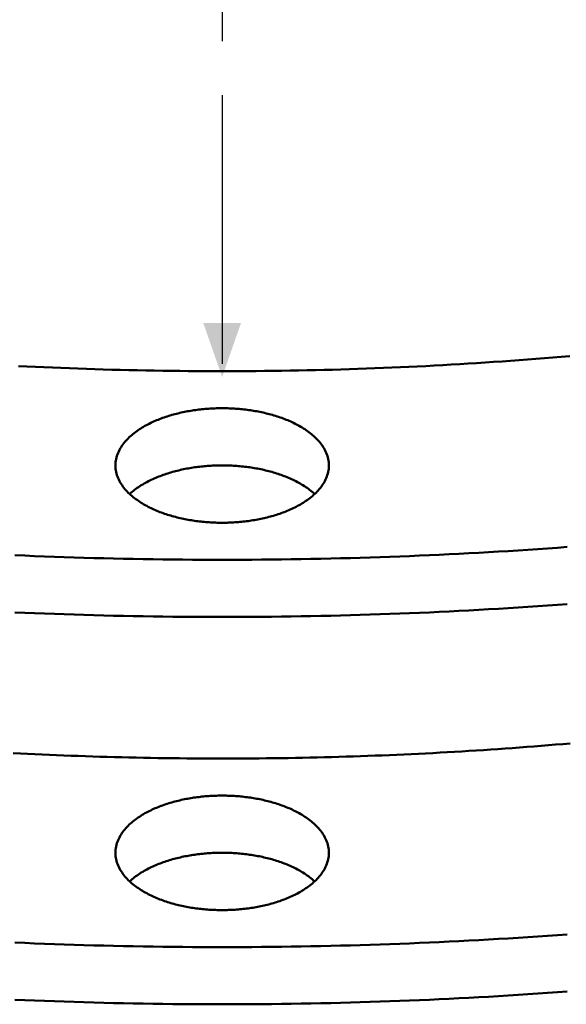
# Model space of a CAD drawing. Header units: millimetres. Extents: x 0 to 841, y 0 to 594.
# Tile 16 of 46: x 320 to 361, y 222 to 295. Entities that reach past the tile are written whole.
import ezdxf

# ---------------------------------------------------------------- set-up
doc = ezdxf.new("R2010")
doc.units = ezdxf.units.MM
doc.linetypes.add('EJE', pattern=[31, 20, -4, 3, -4])
for name, color, linetype, lineweight in [('COTA', 7, 'CONTINUOUS', 25), ('EJE', 7, 'EJE', 25), ('FINA', 7, 'CONTINUOUS', 25), ('VIS', 7, 'CONTINUOUS', 50)]:
    doc.layers.add(name, color=color, linetype=linetype, lineweight=lineweight)

msp = doc.modelspace()

# ---------------------------------------------------------------- linework, layer by layer
at = {"layer": 'COTA'}
msp.add_solid([(335.5, 268.737), (336.9, 272.737), (334.1, 272.737)], dxfattribs=at)
at = {"layer": 'EJE'}
msp.add_line((335.5, 320.708), (335.5, 268.737), dxfattribs=at)
at = {"layer": 'FINA'}
for points in [[(320.357, 269.546), (320.988, 269.515), (321.618, 269.485), (322.249, 269.456), (322.879, 269.428), (323.51, 269.402), (324.141, 269.378), (324.772, 269.354), (325.402, 269.332), (326.033, 269.312), (326.664, 269.292), (327.295, 269.274), (327.926, 269.258), (328.557, 269.242), (329.188, 269.228), (329.82, 269.216), (330.451, 269.204), (331.082, 269.194), (331.713, 269.186), (332.344, 269.178), (332.976, 269.172), (333.607, 269.168), (334.238, 269.164), (334.869, 269.162), (335.5, 269.162), (336.132, 269.162), (336.763, 269.164), (337.394, 269.168), (338.025, 269.172), (338.657, 269.178), (339.288, 269.186), (339.919, 269.194), (340.55, 269.204), (341.181, 269.216), (341.812, 269.228), (342.444, 269.242), (343.075, 269.258), (343.706, 269.274), (344.337, 269.292), (344.968, 269.312), (345.598, 269.332), (346.229, 269.354), (346.86, 269.378), (347.491, 269.402), (348.122, 269.429), (348.752, 269.456), (349.383, 269.485), (350.013, 269.515), (350.644, 269.546), (351.274, 269.579), (351.905, 269.613), (352.535, 269.648), (353.165, 269.685), (353.795, 269.723), (354.425, 269.763), (355.055, 269.804), (355.685, 269.846), (356.315, 269.889), (356.944, 269.934), (357.574, 269.98), (358.203, 270.028), (358.833, 270.077), (359.462, 270.127), (360.091, 270.179), (360.72, 270.232), (361.349, 270.286)], [(320.357, 269.546), (320.988, 269.515), (321.618, 269.485), (322.249, 269.456), (322.879, 269.428), (323.51, 269.402), (324.141, 269.378), (324.772, 269.354), (325.402, 269.332), (326.033, 269.312), (326.664, 269.292), (327.295, 269.274), (327.926, 269.258), (328.557, 269.242), (329.188, 269.228), (329.82, 269.216), (330.451, 269.204), (331.082, 269.194), (331.713, 269.186), (332.344, 269.178), (332.976, 269.172), (333.607, 269.168), (334.238, 269.164), (334.869, 269.162), (335.5, 269.162), (336.132, 269.162), (336.763, 269.164), (337.394, 269.168), (338.025, 269.172), (338.657, 269.178), (339.288, 269.186), (339.919, 269.194), (340.55, 269.204), (341.181, 269.216), (341.812, 269.228), (342.444, 269.242), (343.075, 269.258), (343.706, 269.274), (344.337, 269.292), (344.968, 269.312), (345.598, 269.332), (346.229, 269.354), (346.86, 269.378), (347.491, 269.402), (348.122, 269.429), (348.752, 269.456), (349.383, 269.485), (350.013, 269.515), (350.644, 269.546), (351.274, 269.579), (351.905, 269.613), (352.535, 269.648), (353.165, 269.685), (353.795, 269.723), (354.425, 269.763), (355.055, 269.804), (355.685, 269.846), (356.315, 269.889), (356.944, 269.934), (357.574, 269.98), (358.203, 270.028), (358.833, 270.077), (359.462, 270.127), (360.091, 270.179), (360.72, 270.232), (361.349, 270.286)], [(327.566, 262.146), (327.569, 262.266), (327.579, 262.386), (327.595, 262.505), (327.616, 262.623), (327.644, 262.74), (327.677, 262.856), (327.716, 262.969), (327.76, 263.081), (327.809, 263.191), (327.862, 263.299), (327.92, 263.404), (327.982, 263.507), (328.048, 263.608), (328.117, 263.706), (328.19, 263.801), (328.266, 263.895), (328.344, 263.986), (328.426, 264.074), (328.509, 264.16), (328.596, 264.244), (328.684, 264.326), (328.774, 264.405), (328.866, 264.482), (328.96, 264.557), (329.055, 264.63), (329.152, 264.701), (329.251, 264.77), (329.351, 264.837), (329.452, 264.903), (329.554, 264.966), (329.657, 265.027), (329.761, 265.087), (329.866, 265.145), (329.973, 265.202), (330.08, 265.256), (330.187, 265.31), (330.296, 265.361), (330.405, 265.411), (330.515, 265.46), (330.626, 265.507), (330.737, 265.552), (330.849, 265.597), (330.961, 265.64), (331.074, 265.681), (331.187, 265.721), (331.301, 265.76), (331.415, 265.797), (331.53, 265.834), (331.645, 265.869), (331.76, 265.903), (331.876, 265.935), (331.992, 265.966), (332.108, 265.997), (332.225, 266.026), (332.341, 266.053), (332.459, 266.08), (332.576, 266.106), (332.694, 266.13), (332.812, 266.154), (332.93, 266.176), (333.048, 266.197), (333.167, 266.217), (333.285, 266.236), (333.404, 266.254), (333.523, 266.271), (333.642, 266.287), (333.761, 266.302), (333.881, 266.316), (334, 266.329), (334.12, 266.341), (334.24, 266.351), (334.359, 266.361), (334.479, 266.37), (334.599, 266.378), (334.719, 266.385), (334.839, 266.391), (334.959, 266.396), (335.079, 266.4), (335.2, 266.402), (335.32, 266.404), (335.44, 266.405), (335.56, 266.405), (335.68, 266.404), (335.8, 266.402), (335.921, 266.4), (336.041, 266.396), (336.161, 266.391), (336.281, 266.385), (336.401, 266.378), (336.521, 266.37), (336.641, 266.361), (336.76, 266.351), (336.88, 266.341), (337, 266.329), (337.119, 266.316), (337.239, 266.302), (337.358, 266.287), (337.477, 266.271), (337.596, 266.254), (337.715, 266.236), (337.833, 266.217), (337.952, 266.197), (338.07, 266.176), (338.188, 266.154), (338.306, 266.13), (338.424, 266.106), (338.541, 266.08), (338.659, 266.053), (338.775, 266.026), (338.892, 265.997), (339.008, 265.966), (339.124, 265.935), (339.24, 265.903), (339.355, 265.869), (339.47, 265.834), (339.585, 265.797), (339.699, 265.76), (339.813, 265.721), (339.926, 265.681), (340.039, 265.64), (340.151, 265.597), (340.263, 265.552), (340.374, 265.507), (340.485, 265.46), (340.595, 265.411), (340.704, 265.361), (340.813, 265.31), (340.92, 265.256), (341.027, 265.202), (341.134, 265.145), (341.239, 265.087), (341.343, 265.027), (341.446, 264.966), (341.548, 264.903), (341.649, 264.837), (341.749, 264.77), (341.848, 264.701), (341.945, 264.63), (342.04, 264.557), (342.134, 264.482), (342.226, 264.405), (342.316, 264.326), (342.404, 264.244), (342.491, 264.16), (342.574, 264.074), (342.656, 263.986), (342.734, 263.895), (342.81, 263.801), (342.883, 263.706), (342.952, 263.608), (343.018, 263.507), (343.08, 263.404), (343.138, 263.299), (343.191, 263.191), (343.24, 263.081), (343.284, 262.969), (343.323, 262.856), (343.356, 262.74), (343.384, 262.623), (343.405, 262.505), (343.421, 262.386), (343.431, 262.266), (343.434, 262.146)], [(341.11, 259.134), (341.003, 259.078), (340.895, 259.023), (340.787, 258.97), (340.677, 258.918), (340.567, 258.868), (340.456, 258.82), (340.345, 258.773), (340.233, 258.727), (340.12, 258.683), (340.007, 258.641), (339.894, 258.599), (339.779, 258.559), (339.665, 258.521), (339.55, 258.483), (339.435, 258.447), (339.319, 258.412), (339.203, 258.379), (339.086, 258.346), (338.969, 258.315), (338.852, 258.285), (338.735, 258.256), (338.617, 258.229), (338.499, 258.202), (338.381, 258.177), (338.262, 258.153), (338.144, 258.13), (338.025, 258.108), (337.906, 258.087), (337.786, 258.067), (337.667, 258.048), (337.547, 258.031), (337.428, 258.014), (337.308, 257.998), (337.188, 257.984), (337.067, 257.97), (336.947, 257.958), (336.827, 257.946), (336.706, 257.936), (336.586, 257.926), (336.465, 257.918), (336.344, 257.911), (336.224, 257.904), (336.103, 257.899), (335.982, 257.894), (335.861, 257.891), (335.74, 257.888), (335.619, 257.887), (335.499, 257.886), (335.378, 257.887), (335.257, 257.888), (335.136, 257.891), (335.015, 257.894), (334.894, 257.899), (334.773, 257.904), (334.653, 257.911), (334.532, 257.918), (334.411, 257.927), (334.291, 257.936), (334.17, 257.947), (334.05, 257.958), (333.93, 257.971), (333.81, 257.984), (333.69, 257.999), (333.57, 258.014), (333.45, 258.031), (333.33, 258.049), (333.211, 258.068), (333.092, 258.087), (332.973, 258.108), (332.854, 258.13), (332.735, 258.153), (332.616, 258.178), (332.498, 258.203), (332.38, 258.23), (332.263, 258.257), (332.145, 258.286), (332.028, 258.316), (331.911, 258.347), (331.795, 258.379), (331.679, 258.413), (331.563, 258.448), (331.447, 258.484), (331.332, 258.521), (331.218, 258.56), (331.104, 258.6), (330.99, 258.641), (330.877, 258.684), (330.764, 258.728), (330.652, 258.774), (330.541, 258.821), (330.43, 258.869), (330.32, 258.919), (330.211, 258.971), (330.102, 259.024), (329.994, 259.079), (329.887, 259.135), (329.781, 259.193), (329.676, 259.253), (329.572, 259.315), (329.469, 259.378), (329.368, 259.443), (329.267, 259.511), (329.168, 259.58), (329.07, 259.651), (328.974, 259.724), (328.879, 259.799), (328.786, 259.876), (328.695, 259.956), (328.606, 260.038), (328.519, 260.122), (328.435, 260.208), (328.353, 260.297), (328.273, 260.388), (328.197, 260.482), (328.123, 260.578), (328.053, 260.677), (327.987, 260.778), (327.924, 260.881), (327.866, 260.987), (327.812, 261.095), (327.762, 261.205), (327.718, 261.318), (327.678, 261.432), (327.645, 261.548), (327.617, 261.666), (327.595, 261.785), (327.579, 261.905), (327.569, 262.025), (327.566, 262.146)], [(328.625, 260.02), (328.714, 260.101), (328.806, 260.18), (328.899, 260.256), (328.993, 260.331), (329.089, 260.403), (329.187, 260.474), (329.286, 260.542), (329.387, 260.609), (329.489, 260.674), (329.591, 260.736), (329.695, 260.797), (329.8, 260.857), (329.906, 260.914), (330.013, 260.97), (330.12, 261.025), (330.229, 261.077), (330.338, 261.128), (330.448, 261.178), (330.558, 261.226), (330.669, 261.273), (330.781, 261.318), (330.893, 261.362), (331.006, 261.404), (331.119, 261.445), (331.233, 261.485), (331.347, 261.523), (331.462, 261.56), (331.577, 261.596), (331.692, 261.631), (331.808, 261.664), (331.924, 261.696), (332.041, 261.727), (332.158, 261.757), (332.275, 261.785), (332.392, 261.813), (332.51, 261.839), (332.627, 261.864), (332.746, 261.888), (332.864, 261.911), (332.982, 261.933), (333.101, 261.954), (333.22, 261.974), (333.339, 261.992), (333.458, 262.01), (333.578, 262.026), (333.697, 262.042), (333.817, 262.056), (333.936, 262.07), (334.056, 262.082), (334.176, 262.094), (334.296, 262.104), (334.416, 262.113), (334.537, 262.122), (334.657, 262.129), (334.777, 262.136), (334.898, 262.141), (335.018, 262.145), (335.139, 262.149), (335.259, 262.151), (335.379, 262.153), (335.5, 262.153), (335.621, 262.153), (335.741, 262.151), (335.861, 262.149), (335.982, 262.145), (336.102, 262.141), (336.223, 262.136), (336.343, 262.129), (336.463, 262.122), (336.584, 262.113), (336.704, 262.104), (336.824, 262.094), (336.944, 262.082), (337.064, 262.07), (337.183, 262.056), (337.303, 262.042), (337.422, 262.026), (337.542, 262.01), (337.661, 261.992), (337.78, 261.974), (337.899, 261.954), (338.018, 261.933), (338.136, 261.911), (338.254, 261.888), (338.373, 261.864), (338.49, 261.839), (338.608, 261.813), (338.725, 261.785), (338.842, 261.757), (338.959, 261.727), (339.076, 261.696), (339.192, 261.664), (339.308, 261.631), (339.423, 261.596), (339.538, 261.56), (339.653, 261.523), (339.767, 261.485), (339.881, 261.445), (339.994, 261.404), (340.107, 261.362), (340.219, 261.318), (340.331, 261.273), (340.442, 261.226), (340.552, 261.178), (340.662, 261.128), (340.771, 261.077), (340.88, 261.025), (340.987, 260.97), (341.094, 260.914), (341.2, 260.857), (341.305, 260.797), (341.409, 260.736), (341.511, 260.674), (341.613, 260.609), (341.714, 260.542), (341.813, 260.474), (341.911, 260.403), (342.007, 260.331), (342.101, 260.256), (342.194, 260.18), (342.286, 260.101), (342.375, 260.02)], [(343.434, 262.146), (343.431, 262.025), (343.421, 261.904), (343.405, 261.784), (343.383, 261.665), (343.355, 261.548), (343.321, 261.432), (343.282, 261.317), (343.238, 261.205), (343.188, 261.094), (343.134, 260.986), (343.075, 260.88), (343.013, 260.777), (342.946, 260.676), (342.876, 260.577), (342.803, 260.481), (342.726, 260.387), (342.646, 260.296), (342.564, 260.207), (342.48, 260.121), (342.393, 260.037), (342.304, 259.955), (342.212, 259.875), (342.119, 259.798), (342.025, 259.723), (341.928, 259.649), (341.83, 259.578), (341.731, 259.509), (341.63, 259.442), (341.529, 259.377), (341.425, 259.313), (341.321, 259.252), (341.216, 259.192), (341.11, 259.134)], [(320.092, 255.472), (320.825, 255.44), (321.558, 255.41), (322.292, 255.381), (323.025, 255.354), (323.759, 255.329), (324.492, 255.305), (325.226, 255.282), (325.96, 255.261), (326.693, 255.242), (327.427, 255.224), (328.161, 255.208), (328.895, 255.193), (329.629, 255.18), (330.363, 255.168), (331.097, 255.158), (331.831, 255.15), (332.565, 255.143), (333.299, 255.137), (334.033, 255.133), (334.767, 255.131), (335.501, 255.13), (336.235, 255.131), (336.969, 255.133), (337.703, 255.137), (338.437, 255.143), (339.17, 255.15), (339.904, 255.158), (340.638, 255.168), (341.372, 255.18), (342.106, 255.193), (342.84, 255.208), (343.574, 255.224), (344.308, 255.242), (345.041, 255.261), (345.775, 255.282), (346.509, 255.305), (347.242, 255.329), (347.976, 255.354), (348.709, 255.381), (349.443, 255.41), (350.176, 255.44), (350.91, 255.472), (351.643, 255.506), (352.376, 255.541), (353.109, 255.577), (353.842, 255.615), (354.575, 255.655), (355.308, 255.696), (356.041, 255.739), (356.773, 255.783), (357.506, 255.829), (358.238, 255.876), (358.971, 255.925), (359.703, 255.976), (360.435, 256.028), (361.167, 256.082)], [(320.092, 251.22), (320.825, 251.188), (321.558, 251.158), (322.292, 251.129), (323.025, 251.102), (323.759, 251.076), (324.492, 251.052), (325.226, 251.03), (325.96, 251.009), (326.693, 250.99), (327.427, 250.972), (328.161, 250.955), (328.895, 250.941), (329.629, 250.928), (330.363, 250.916), (331.097, 250.906), (331.831, 250.897), (332.565, 250.89), (333.299, 250.885), (334.033, 250.881), (334.767, 250.879), (335.501, 250.878), (336.235, 250.879), (336.969, 250.881), (337.703, 250.885), (338.437, 250.89), (339.17, 250.897), (339.904, 250.906), (340.638, 250.916), (341.372, 250.928), (342.106, 250.941), (342.84, 250.955), (343.574, 250.972), (344.308, 250.99), (345.041, 251.009), (345.775, 251.03), (346.509, 251.052), (347.242, 251.076), (347.976, 251.102), (348.709, 251.129), (349.443, 251.158), (350.176, 251.188), (350.91, 251.22), (351.643, 251.253), (352.376, 251.288), (353.109, 251.325), (353.842, 251.363), (354.575, 251.403), (355.308, 251.444), (356.041, 251.487), (356.773, 251.531), (357.506, 251.577), (358.238, 251.624), (358.971, 251.673), (359.703, 251.724), (360.435, 251.776), (361.167, 251.83)], [(319.962, 240.746), (320.499, 240.718), (321.037, 240.692), (321.575, 240.666), (322.112, 240.641), (322.65, 240.618), (323.188, 240.595), (323.726, 240.573), (324.264, 240.553), (324.801, 240.533), (325.339, 240.514), (325.877, 240.496), (326.415, 240.479), (326.953, 240.463), (327.492, 240.449), (328.03, 240.435), (328.568, 240.422), (329.106, 240.41), (329.644, 240.399), (330.182, 240.389), (330.721, 240.379), (331.259, 240.371), (331.797, 240.364), (332.335, 240.358), (332.874, 240.353), (333.412, 240.349), (333.95, 240.345), (334.488, 240.343), (335.027, 240.342), (335.565, 240.341), (336.103, 240.342), (336.642, 240.343), (337.18, 240.346), (337.718, 240.349), (338.256, 240.354), (338.795, 240.359), (339.333, 240.366), (339.871, 240.373), (340.409, 240.382), (340.948, 240.391), (341.486, 240.401), (342.024, 240.412), (342.562, 240.425), (343.1, 240.438), (343.638, 240.452), (344.176, 240.467), (344.714, 240.483), (345.252, 240.5), (345.79, 240.518), (346.328, 240.537), (346.866, 240.558), (347.404, 240.578), (347.942, 240.6), (348.48, 240.623), (349.018, 240.647), (349.555, 240.672), (350.093, 240.698), (350.631, 240.725), (351.168, 240.753), (351.706, 240.781), (352.243, 240.811), (352.78, 240.842), (353.318, 240.874), (353.855, 240.906), (354.392, 240.94), (354.93, 240.975), (355.467, 241.01), (356.004, 241.047), (356.541, 241.085), (357.078, 241.123), (357.614, 241.163), (358.151, 241.203), (358.688, 241.245), (359.224, 241.288), (359.761, 241.331), (360.297, 241.376), (360.834, 241.421), (361.37, 241.468)], [(327.566, 233.325), (327.569, 233.446), (327.579, 233.565), (327.595, 233.685), (327.616, 233.803), (327.644, 233.92), (327.677, 234.035), (327.716, 234.149), (327.76, 234.261), (327.809, 234.371), (327.862, 234.478), (327.92, 234.583), (327.982, 234.686), (328.048, 234.787), (328.117, 234.885), (328.19, 234.981), (328.266, 235.074), (328.344, 235.165), (328.426, 235.254), (328.509, 235.34), (328.596, 235.424), (328.684, 235.505), (328.774, 235.585), (328.866, 235.662), (328.96, 235.737), (329.055, 235.81), (329.152, 235.881), (329.251, 235.95), (329.351, 236.017), (329.452, 236.082), (329.554, 236.145), (329.657, 236.207), (329.761, 236.267), (329.866, 236.325), (329.973, 236.381), (330.08, 236.436), (330.187, 236.489), (330.296, 236.541), (330.405, 236.591), (330.515, 236.639), (330.626, 236.686), (330.737, 236.732), (330.849, 236.776), (330.961, 236.819), (331.074, 236.86), (331.187, 236.901), (331.301, 236.939), (331.415, 236.977), (331.53, 237.013), (331.645, 237.048), (331.76, 237.082), (331.876, 237.115), (331.992, 237.146), (332.108, 237.176), (332.225, 237.205), (332.341, 237.233), (332.459, 237.26), (332.576, 237.285), (332.694, 237.31), (332.812, 237.333), (332.93, 237.355), (333.048, 237.376), (333.167, 237.397), (333.285, 237.416), (333.404, 237.434), (333.523, 237.451), (333.642, 237.467), (333.761, 237.481), (333.881, 237.495), (334, 237.508), (334.12, 237.52), (334.24, 237.531), (334.359, 237.541), (334.479, 237.55), (334.599, 237.557), (334.719, 237.564), (334.839, 237.57), (334.959, 237.575), (335.079, 237.579), (335.2, 237.582), (335.32, 237.584), (335.44, 237.585), (335.56, 237.585), (335.68, 237.584), (335.8, 237.582), (335.921, 237.579), (336.041, 237.575), (336.161, 237.57), (336.281, 237.564), (336.401, 237.557), (336.521, 237.55), (336.641, 237.541), (336.76, 237.531), (336.88, 237.52), (337, 237.508), (337.119, 237.495), (337.239, 237.481), (337.358, 237.467), (337.477, 237.451), (337.596, 237.434), (337.715, 237.416), (337.833, 237.397), (337.952, 237.376), (338.07, 237.355), (338.188, 237.333), (338.306, 237.31), (338.424, 237.285), (338.541, 237.26), (338.659, 237.233), (338.775, 237.205), (338.892, 237.176), (339.008, 237.146), (339.124, 237.115), (339.24, 237.082), (339.355, 237.048), (339.47, 237.013), (339.585, 236.977), (339.699, 236.939), (339.813, 236.901), (339.926, 236.86), (340.039, 236.819), (340.151, 236.776), (340.263, 236.732), (340.374, 236.686), (340.485, 236.639), (340.595, 236.591), (340.704, 236.541), (340.813, 236.489), (340.92, 236.436), (341.027, 236.381), (341.134, 236.325), (341.239, 236.267), (341.343, 236.207), (341.446, 236.145), (341.548, 236.082), (341.649, 236.017), (341.749, 235.95), (341.848, 235.881), (341.945, 235.81), (342.04, 235.737), (342.134, 235.662), (342.226, 235.585), (342.316, 235.505), (342.404, 235.424), (342.491, 235.34), (342.574, 235.254), (342.656, 235.165), (342.734, 235.074), (342.81, 234.981), (342.883, 234.885), (342.952, 234.787), (343.018, 234.686), (343.08, 234.583), (343.138, 234.478), (343.191, 234.371), (343.24, 234.261), (343.284, 234.149), (343.323, 234.035), (343.356, 233.92), (343.384, 233.803), (343.405, 233.685), (343.421, 233.565), (343.431, 233.446), (343.434, 233.325)], [(341.11, 230.313), (341.003, 230.257), (340.895, 230.202), (340.787, 230.149), (340.677, 230.098), (340.567, 230.048), (340.456, 229.999), (340.345, 229.952), (340.233, 229.907), (340.12, 229.863), (340.007, 229.82), (339.894, 229.779), (339.779, 229.739), (339.665, 229.7), (339.55, 229.663), (339.435, 229.627), (339.319, 229.592), (339.203, 229.558), (339.086, 229.526), (338.969, 229.495), (338.852, 229.465), (338.735, 229.436), (338.617, 229.408), (338.499, 229.382), (338.381, 229.357), (338.262, 229.332), (338.144, 229.309), (338.025, 229.287), (337.906, 229.266), (337.786, 229.247), (337.667, 229.228), (337.547, 229.21), (337.428, 229.193), (337.308, 229.178), (337.188, 229.163), (337.067, 229.15), (336.947, 229.137), (336.827, 229.126), (336.706, 229.115), (336.586, 229.106), (336.465, 229.097), (336.344, 229.09), (336.224, 229.084), (336.103, 229.078), (335.982, 229.074), (335.861, 229.07), (335.74, 229.068), (335.619, 229.066), (335.499, 229.066), (335.378, 229.066), (335.257, 229.068), (335.136, 229.07), (335.015, 229.074), (334.894, 229.078), (334.773, 229.084), (334.653, 229.09), (334.532, 229.098), (334.411, 229.106), (334.291, 229.116), (334.17, 229.126), (334.05, 229.138), (333.93, 229.15), (333.81, 229.164), (333.69, 229.178), (333.57, 229.194), (333.45, 229.211), (333.33, 229.228), (333.211, 229.247), (333.092, 229.267), (332.973, 229.288), (332.854, 229.31), (332.735, 229.333), (332.616, 229.357), (332.498, 229.382), (332.38, 229.409), (332.263, 229.437), (332.145, 229.465), (332.028, 229.495), (331.911, 229.527), (331.795, 229.559), (331.679, 229.593), (331.563, 229.627), (331.447, 229.663), (331.332, 229.701), (331.218, 229.74), (331.104, 229.78), (330.99, 229.821), (330.877, 229.864), (330.764, 229.908), (330.652, 229.953), (330.541, 230), (330.43, 230.049), (330.32, 230.099), (330.211, 230.151), (330.102, 230.204), (329.994, 230.258), (329.887, 230.315), (329.781, 230.373), (329.676, 230.433), (329.572, 230.494), (329.469, 230.558), (329.368, 230.623), (329.267, 230.69), (329.168, 230.759), (329.07, 230.83), (328.974, 230.903), (328.879, 230.979), (328.786, 231.056), (328.695, 231.136), (328.606, 231.217), (328.519, 231.301), (328.435, 231.388), (328.353, 231.477), (328.273, 231.568), (328.197, 231.661), (328.123, 231.758), (328.053, 231.856), (327.987, 231.957), (327.924, 232.061), (327.866, 232.166), (327.812, 232.274), (327.762, 232.385), (327.718, 232.497), (327.678, 232.612), (327.645, 232.728), (327.617, 232.845), (327.595, 232.964), (327.579, 233.084), (327.569, 233.205), (327.566, 233.325)], [(328.625, 231.199), (328.714, 231.28), (328.806, 231.359), (328.899, 231.436), (328.993, 231.51), (329.089, 231.583), (329.187, 231.653), (329.286, 231.722), (329.387, 231.788), (329.489, 231.853), (329.591, 231.916), (329.695, 231.977), (329.8, 232.036), (329.906, 232.094), (330.013, 232.15), (330.12, 232.204), (330.229, 232.257), (330.338, 232.308), (330.448, 232.357), (330.558, 232.406), (330.669, 232.452), (330.781, 232.497), (330.893, 232.541), (331.006, 232.584), (331.119, 232.625), (331.233, 232.664), (331.347, 232.703), (331.462, 232.74), (331.577, 232.776), (331.692, 232.81), (331.808, 232.844), (331.924, 232.876), (332.041, 232.907), (332.158, 232.936), (332.275, 232.965), (332.392, 232.992), (332.51, 233.019), (332.627, 233.044), (332.746, 233.068), (332.864, 233.091), (332.982, 233.113), (333.101, 233.133), (333.22, 233.153), (333.339, 233.172), (333.458, 233.189), (333.578, 233.206), (333.697, 233.221), (333.817, 233.236), (333.936, 233.249), (334.056, 233.262), (334.176, 233.273), (334.296, 233.283), (334.416, 233.293), (334.537, 233.301), (334.657, 233.309), (334.777, 233.315), (334.898, 233.321), (335.018, 233.325), (335.139, 233.328), (335.259, 233.331), (335.379, 233.332), (335.5, 233.333), (335.621, 233.332), (335.741, 233.331), (335.861, 233.328), (335.982, 233.325), (336.102, 233.321), (336.223, 233.315), (336.343, 233.309), (336.463, 233.301), (336.584, 233.293), (336.704, 233.283), (336.824, 233.273), (336.944, 233.262), (337.064, 233.249), (337.183, 233.236), (337.303, 233.221), (337.422, 233.206), (337.542, 233.189), (337.661, 233.172), (337.78, 233.153), (337.899, 233.133), (338.018, 233.113), (338.136, 233.091), (338.254, 233.068), (338.373, 233.044), (338.49, 233.019), (338.608, 232.992), (338.725, 232.965), (338.842, 232.936), (338.959, 232.907), (339.076, 232.876), (339.192, 232.844), (339.308, 232.81), (339.423, 232.776), (339.538, 232.74), (339.653, 232.703), (339.767, 232.664), (339.881, 232.625), (339.994, 232.584), (340.107, 232.541), (340.219, 232.497), (340.331, 232.452), (340.442, 232.406), (340.552, 232.357), (340.662, 232.308), (340.771, 232.257), (340.88, 232.204), (340.987, 232.15), (341.094, 232.094), (341.2, 232.036), (341.305, 231.977), (341.409, 231.916), (341.511, 231.853), (341.613, 231.788), (341.714, 231.722), (341.813, 231.653), (341.911, 231.583), (342.007, 231.51), (342.101, 231.436), (342.194, 231.359), (342.286, 231.28), (342.375, 231.199)], [(343.434, 233.325), (343.431, 233.204), (343.421, 233.084), (343.405, 232.964), (343.383, 232.845), (343.355, 232.727), (343.321, 232.611), (343.282, 232.497), (343.238, 232.384), (343.188, 232.274), (343.134, 232.166), (343.075, 232.06), (343.013, 231.956), (342.946, 231.855), (342.876, 231.757), (342.803, 231.66), (342.726, 231.567), (342.646, 231.476), (342.564, 231.387), (342.48, 231.3), (342.393, 231.216), (342.304, 231.134), (342.212, 231.055), (342.119, 230.977), (342.025, 230.902), (341.928, 230.829), (341.83, 230.758), (341.731, 230.689), (341.63, 230.622), (341.529, 230.556), (341.425, 230.493), (341.321, 230.431), (341.216, 230.372), (341.11, 230.313)], [(320.092, 226.652), (320.825, 226.62), (321.558, 226.59), (322.292, 226.561), (323.025, 226.534), (323.759, 226.508), (324.492, 226.484), (325.226, 226.462), (325.96, 226.441), (326.693, 226.421), (327.427, 226.403), (328.161, 226.387), (328.895, 226.372), (329.629, 226.359), (330.363, 226.348), (331.097, 226.338), (331.831, 226.329), (332.565, 226.322), (333.299, 226.317), (334.033, 226.313), (334.767, 226.31), (335.501, 226.31), (336.235, 226.31), (336.969, 226.313), (337.703, 226.317), (338.437, 226.322), (339.17, 226.329), (339.904, 226.338), (340.638, 226.348), (341.372, 226.359), (342.106, 226.372), (342.84, 226.387), (343.574, 226.403), (344.308, 226.421), (345.041, 226.441), (345.775, 226.462), (346.509, 226.484), (347.242, 226.508), (347.976, 226.534), (348.709, 226.561), (349.443, 226.59), (350.176, 226.62), (350.91, 226.652), (351.643, 226.685), (352.376, 226.72), (353.109, 226.757), (353.842, 226.795), (354.575, 226.834), (355.308, 226.875), (356.041, 226.918), (356.773, 226.963), (357.506, 227.008), (358.238, 227.056), (358.971, 227.105), (359.703, 227.156), (360.435, 227.208), (361.167, 227.262)], [(320.092, 222.399), (320.825, 222.368), (321.558, 222.337), (322.292, 222.309), (323.025, 222.281), (323.759, 222.256), (324.492, 222.232), (325.226, 222.209), (325.96, 222.188), (326.693, 222.169), (327.427, 222.151), (328.161, 222.135), (328.895, 222.12), (329.629, 222.107), (330.363, 222.095), (331.097, 222.085), (331.831, 222.077), (332.565, 222.07), (333.299, 222.064), (334.033, 222.061), (334.767, 222.058), (335.501, 222.057), (336.235, 222.058), (336.969, 222.061), (337.703, 222.064), (338.437, 222.07), (339.17, 222.077), (339.904, 222.085), (340.638, 222.095), (341.372, 222.107), (342.106, 222.12), (342.84, 222.135), (343.574, 222.151), (344.308, 222.169), (345.041, 222.188), (345.775, 222.209), (346.509, 222.232), (347.242, 222.256), (347.976, 222.282), (348.709, 222.309), (349.443, 222.337), (350.176, 222.368), (350.91, 222.399), (351.643, 222.433), (352.376, 222.468), (353.109, 222.504), (353.842, 222.542), (354.575, 222.582), (355.308, 222.623), (356.041, 222.666), (356.773, 222.71), (357.506, 222.756), (358.238, 222.804), (358.971, 222.853), (359.703, 222.903), (360.435, 222.956), (361.167, 223.009)]]:
    msp.add_lwpolyline(points, dxfattribs=at)
at = {"layer": 'VIS'}
for points in [[(320.357, 269.546), (320.988, 269.515), (321.618, 269.485), (322.249, 269.456), (322.879, 269.428), (323.51, 269.402), (324.141, 269.378), (324.772, 269.354), (325.402, 269.332), (326.033, 269.312), (326.664, 269.292), (327.295, 269.274), (327.926, 269.258), (328.557, 269.242), (329.188, 269.228), (329.82, 269.216), (330.451, 269.204), (331.082, 269.194), (331.713, 269.186), (332.344, 269.178), (332.976, 269.172), (333.607, 269.168), (334.238, 269.164), (334.869, 269.162), (335.5, 269.162), (336.132, 269.162), (336.763, 269.164), (337.394, 269.168), (338.025, 269.172), (338.657, 269.178), (339.288, 269.186), (339.919, 269.194), (340.55, 269.204), (341.181, 269.216), (341.812, 269.228), (342.444, 269.242), (343.075, 269.258), (343.706, 269.274), (344.337, 269.292), (344.968, 269.312), (345.598, 269.332), (346.229, 269.354), (346.86, 269.378), (347.491, 269.402), (348.122, 269.429), (348.752, 269.456), (349.383, 269.485), (350.013, 269.515), (350.644, 269.546), (351.274, 269.579), (351.905, 269.613), (352.535, 269.648), (353.165, 269.685), (353.795, 269.723), (354.425, 269.763), (355.055, 269.804), (355.685, 269.846), (356.315, 269.889), (356.944, 269.934), (357.574, 269.98), (358.203, 270.028), (358.833, 270.077), (359.462, 270.127), (360.091, 270.179), (360.72, 270.232), (361.349, 270.286)], [(320.357, 269.546), (320.988, 269.515), (321.618, 269.485), (322.249, 269.456), (322.879, 269.428), (323.51, 269.402), (324.141, 269.378), (324.772, 269.354), (325.402, 269.332), (326.033, 269.312), (326.664, 269.292), (327.295, 269.274), (327.926, 269.258), (328.557, 269.242), (329.188, 269.228), (329.82, 269.216), (330.451, 269.204), (331.082, 269.194), (331.713, 269.186), (332.344, 269.178), (332.976, 269.172), (333.607, 269.168), (334.238, 269.164), (334.869, 269.162), (335.5, 269.162), (336.132, 269.162), (336.763, 269.164), (337.394, 269.168), (338.025, 269.172), (338.657, 269.178), (339.288, 269.186), (339.919, 269.194), (340.55, 269.204), (341.181, 269.216), (341.812, 269.228), (342.444, 269.242), (343.075, 269.258), (343.706, 269.274), (344.337, 269.292), (344.968, 269.312), (345.598, 269.332), (346.229, 269.354), (346.86, 269.378), (347.491, 269.402), (348.122, 269.429), (348.752, 269.456), (349.383, 269.485), (350.013, 269.515), (350.644, 269.546), (351.274, 269.579), (351.905, 269.613), (352.535, 269.648), (353.165, 269.685), (353.795, 269.723), (354.425, 269.763), (355.055, 269.804), (355.685, 269.846), (356.315, 269.889), (356.944, 269.934), (357.574, 269.98), (358.203, 270.028), (358.833, 270.077), (359.462, 270.127), (360.091, 270.179), (360.72, 270.232), (361.349, 270.286)], [(327.566, 262.146), (327.569, 262.266), (327.579, 262.386), (327.595, 262.505), (327.616, 262.623), (327.644, 262.74), (327.677, 262.856), (327.716, 262.969), (327.76, 263.081), (327.809, 263.191), (327.862, 263.299), (327.92, 263.404), (327.982, 263.507), (328.048, 263.608), (328.117, 263.706), (328.19, 263.801), (328.266, 263.895), (328.344, 263.986), (328.426, 264.074), (328.509, 264.16), (328.596, 264.244), (328.684, 264.326), (328.774, 264.405), (328.866, 264.482), (328.96, 264.557), (329.055, 264.63), (329.152, 264.701), (329.251, 264.77), (329.351, 264.837), (329.452, 264.903), (329.554, 264.966), (329.657, 265.027), (329.761, 265.087), (329.866, 265.145), (329.973, 265.202), (330.08, 265.256), (330.187, 265.31), (330.296, 265.361), (330.405, 265.411), (330.515, 265.46), (330.626, 265.507), (330.737, 265.552), (330.849, 265.597), (330.961, 265.64), (331.074, 265.681), (331.187, 265.721), (331.301, 265.76), (331.415, 265.797), (331.53, 265.834), (331.645, 265.869), (331.76, 265.903), (331.876, 265.935), (331.992, 265.966), (332.108, 265.997), (332.225, 266.026), (332.341, 266.053), (332.459, 266.08), (332.576, 266.106), (332.694, 266.13), (332.812, 266.154), (332.93, 266.176), (333.048, 266.197), (333.167, 266.217), (333.285, 266.236), (333.404, 266.254), (333.523, 266.271), (333.642, 266.287), (333.761, 266.302), (333.881, 266.316), (334, 266.329), (334.12, 266.341), (334.24, 266.351), (334.359, 266.361), (334.479, 266.37), (334.599, 266.378), (334.719, 266.385), (334.839, 266.391), (334.959, 266.396), (335.079, 266.4), (335.2, 266.402), (335.32, 266.404), (335.44, 266.405), (335.56, 266.405), (335.68, 266.404), (335.8, 266.402), (335.921, 266.4), (336.041, 266.396), (336.161, 266.391), (336.281, 266.385), (336.401, 266.378), (336.521, 266.37), (336.641, 266.361), (336.76, 266.351), (336.88, 266.341), (337, 266.329), (337.119, 266.316), (337.239, 266.302), (337.358, 266.287), (337.477, 266.271), (337.596, 266.254), (337.715, 266.236), (337.833, 266.217), (337.952, 266.197), (338.07, 266.176), (338.188, 266.154), (338.306, 266.13), (338.424, 266.106), (338.541, 266.08), (338.659, 266.053), (338.775, 266.026), (338.892, 265.997), (339.008, 265.966), (339.124, 265.935), (339.24, 265.903), (339.355, 265.869), (339.47, 265.834), (339.585, 265.797), (339.699, 265.76), (339.813, 265.721), (339.926, 265.681), (340.039, 265.64), (340.151, 265.597), (340.263, 265.552), (340.374, 265.507), (340.485, 265.46), (340.595, 265.411), (340.704, 265.361), (340.813, 265.31), (340.92, 265.256), (341.027, 265.202), (341.134, 265.145), (341.239, 265.087), (341.343, 265.027), (341.446, 264.966), (341.548, 264.903), (341.649, 264.837), (341.749, 264.77), (341.848, 264.701), (341.945, 264.63), (342.04, 264.557), (342.134, 264.482), (342.226, 264.405), (342.316, 264.326), (342.404, 264.244), (342.491, 264.16), (342.574, 264.074), (342.656, 263.986), (342.734, 263.895), (342.81, 263.801), (342.883, 263.706), (342.952, 263.608), (343.018, 263.507), (343.08, 263.404), (343.138, 263.299), (343.191, 263.191), (343.24, 263.081), (343.284, 262.969), (343.323, 262.856), (343.356, 262.74), (343.384, 262.623), (343.405, 262.505), (343.421, 262.386), (343.431, 262.266), (343.434, 262.146)], [(341.11, 259.134), (341.003, 259.078), (340.895, 259.023), (340.787, 258.97), (340.677, 258.918), (340.567, 258.868), (340.456, 258.82), (340.345, 258.773), (340.233, 258.727), (340.12, 258.683), (340.007, 258.641), (339.894, 258.599), (339.779, 258.559), (339.665, 258.521), (339.55, 258.483), (339.435, 258.447), (339.319, 258.412), (339.203, 258.379), (339.086, 258.346), (338.969, 258.315), (338.852, 258.285), (338.735, 258.256), (338.617, 258.229), (338.499, 258.202), (338.381, 258.177), (338.262, 258.153), (338.144, 258.13), (338.025, 258.108), (337.906, 258.087), (337.786, 258.067), (337.667, 258.048), (337.547, 258.031), (337.428, 258.014), (337.308, 257.998), (337.188, 257.984), (337.067, 257.97), (336.947, 257.958), (336.827, 257.946), (336.706, 257.936), (336.586, 257.926), (336.465, 257.918), (336.344, 257.911), (336.224, 257.904), (336.103, 257.899), (335.982, 257.894), (335.861, 257.891), (335.74, 257.888), (335.619, 257.887), (335.499, 257.886), (335.378, 257.887), (335.257, 257.888), (335.136, 257.891), (335.015, 257.894), (334.894, 257.899), (334.773, 257.904), (334.653, 257.911), (334.532, 257.918), (334.411, 257.927), (334.291, 257.936), (334.17, 257.947), (334.05, 257.958), (333.93, 257.971), (333.81, 257.984), (333.69, 257.999), (333.57, 258.014), (333.45, 258.031), (333.33, 258.049), (333.211, 258.068), (333.092, 258.087), (332.973, 258.108), (332.854, 258.13), (332.735, 258.153), (332.616, 258.178), (332.498, 258.203), (332.38, 258.23), (332.263, 258.257), (332.145, 258.286), (332.028, 258.316), (331.911, 258.347), (331.795, 258.379), (331.679, 258.413), (331.563, 258.448), (331.447, 258.484), (331.332, 258.521), (331.218, 258.56), (331.104, 258.6), (330.99, 258.641), (330.877, 258.684), (330.764, 258.728), (330.652, 258.774), (330.541, 258.821), (330.43, 258.869), (330.32, 258.919), (330.211, 258.971), (330.102, 259.024), (329.994, 259.079), (329.887, 259.135), (329.781, 259.193), (329.676, 259.253), (329.572, 259.315), (329.469, 259.378), (329.368, 259.443), (329.267, 259.511), (329.168, 259.58), (329.07, 259.651), (328.974, 259.724), (328.879, 259.799), (328.786, 259.876), (328.695, 259.956), (328.606, 260.038), (328.519, 260.122), (328.435, 260.208), (328.353, 260.297), (328.273, 260.388), (328.197, 260.482), (328.123, 260.578), (328.053, 260.677), (327.987, 260.778), (327.924, 260.881), (327.866, 260.987), (327.812, 261.095), (327.762, 261.205), (327.718, 261.318), (327.678, 261.432), (327.645, 261.548), (327.617, 261.666), (327.595, 261.785), (327.579, 261.905), (327.569, 262.025), (327.566, 262.146)], [(328.625, 260.02), (328.714, 260.101), (328.806, 260.18), (328.899, 260.256), (328.993, 260.331), (329.089, 260.403), (329.187, 260.474), (329.286, 260.542), (329.387, 260.609), (329.489, 260.674), (329.591, 260.736), (329.695, 260.797), (329.8, 260.857), (329.906, 260.914), (330.013, 260.97), (330.12, 261.025), (330.229, 261.077), (330.338, 261.128), (330.448, 261.178), (330.558, 261.226), (330.669, 261.273), (330.781, 261.318), (330.893, 261.362), (331.006, 261.404), (331.119, 261.445), (331.233, 261.485), (331.347, 261.523), (331.462, 261.56), (331.577, 261.596), (331.692, 261.631), (331.808, 261.664), (331.924, 261.696), (332.041, 261.727), (332.158, 261.757), (332.275, 261.785), (332.392, 261.813), (332.51, 261.839), (332.627, 261.864), (332.746, 261.888), (332.864, 261.911), (332.982, 261.933), (333.101, 261.954), (333.22, 261.974), (333.339, 261.992), (333.458, 262.01), (333.578, 262.026), (333.697, 262.042), (333.817, 262.056), (333.936, 262.07), (334.056, 262.082), (334.176, 262.094), (334.296, 262.104), (334.416, 262.113), (334.537, 262.122), (334.657, 262.129), (334.777, 262.136), (334.898, 262.141), (335.018, 262.145), (335.139, 262.149), (335.259, 262.151), (335.379, 262.153), (335.5, 262.153), (335.621, 262.153), (335.741, 262.151), (335.861, 262.149), (335.982, 262.145), (336.102, 262.141), (336.223, 262.136), (336.343, 262.129), (336.463, 262.122), (336.584, 262.113), (336.704, 262.104), (336.824, 262.094), (336.944, 262.082), (337.064, 262.07), (337.183, 262.056), (337.303, 262.042), (337.422, 262.026), (337.542, 262.01), (337.661, 261.992), (337.78, 261.974), (337.899, 261.954), (338.018, 261.933), (338.136, 261.911), (338.254, 261.888), (338.373, 261.864), (338.49, 261.839), (338.608, 261.813), (338.725, 261.785), (338.842, 261.757), (338.959, 261.727), (339.076, 261.696), (339.192, 261.664), (339.308, 261.631), (339.423, 261.596), (339.538, 261.56), (339.653, 261.523), (339.767, 261.485), (339.881, 261.445), (339.994, 261.404), (340.107, 261.362), (340.219, 261.318), (340.331, 261.273), (340.442, 261.226), (340.552, 261.178), (340.662, 261.128), (340.771, 261.077), (340.88, 261.025), (340.987, 260.97), (341.094, 260.914), (341.2, 260.857), (341.305, 260.797), (341.409, 260.736), (341.511, 260.674), (341.613, 260.609), (341.714, 260.542), (341.813, 260.474), (341.911, 260.403), (342.007, 260.331), (342.101, 260.256), (342.194, 260.18), (342.286, 260.101), (342.375, 260.02)], [(343.434, 262.146), (343.431, 262.025), (343.421, 261.904), (343.405, 261.784), (343.383, 261.665), (343.355, 261.548), (343.321, 261.432), (343.282, 261.317), (343.238, 261.205), (343.188, 261.094), (343.134, 260.986), (343.075, 260.88), (343.013, 260.777), (342.946, 260.676), (342.876, 260.577), (342.803, 260.481), (342.726, 260.387), (342.646, 260.296), (342.564, 260.207), (342.48, 260.121), (342.393, 260.037), (342.304, 259.955), (342.212, 259.875), (342.119, 259.798), (342.025, 259.723), (341.928, 259.649), (341.83, 259.578), (341.731, 259.509), (341.63, 259.442), (341.529, 259.377), (341.425, 259.313), (341.321, 259.252), (341.216, 259.192), (341.11, 259.134)], [(320.092, 255.472), (320.825, 255.44), (321.558, 255.41), (322.292, 255.381), (323.025, 255.354), (323.759, 255.329), (324.492, 255.305), (325.226, 255.282), (325.96, 255.261), (326.693, 255.242), (327.427, 255.224), (328.161, 255.208), (328.895, 255.193), (329.629, 255.18), (330.363, 255.168), (331.097, 255.158), (331.831, 255.15), (332.565, 255.143), (333.299, 255.137), (334.033, 255.133), (334.767, 255.131), (335.501, 255.13), (336.235, 255.131), (336.969, 255.133), (337.703, 255.137), (338.437, 255.143), (339.17, 255.15), (339.904, 255.158), (340.638, 255.168), (341.372, 255.18), (342.106, 255.193), (342.84, 255.208), (343.574, 255.224), (344.308, 255.242), (345.041, 255.261), (345.775, 255.282), (346.509, 255.305), (347.242, 255.329), (347.976, 255.354), (348.709, 255.381), (349.443, 255.41), (350.176, 255.44), (350.91, 255.472), (351.643, 255.506), (352.376, 255.541), (353.109, 255.577), (353.842, 255.615), (354.575, 255.655), (355.308, 255.696), (356.041, 255.739), (356.773, 255.783), (357.506, 255.829), (358.238, 255.876), (358.971, 255.925), (359.703, 255.976), (360.435, 256.028), (361.167, 256.082)], [(320.092, 251.22), (320.825, 251.188), (321.558, 251.158), (322.292, 251.129), (323.025, 251.102), (323.759, 251.076), (324.492, 251.052), (325.226, 251.03), (325.96, 251.009), (326.693, 250.99), (327.427, 250.972), (328.161, 250.955), (328.895, 250.941), (329.629, 250.928), (330.363, 250.916), (331.097, 250.906), (331.831, 250.897), (332.565, 250.89), (333.299, 250.885), (334.033, 250.881), (334.767, 250.879), (335.501, 250.878), (336.235, 250.879), (336.969, 250.881), (337.703, 250.885), (338.437, 250.89), (339.17, 250.897), (339.904, 250.906), (340.638, 250.916), (341.372, 250.928), (342.106, 250.941), (342.84, 250.955), (343.574, 250.972), (344.308, 250.99), (345.041, 251.009), (345.775, 251.03), (346.509, 251.052), (347.242, 251.076), (347.976, 251.102), (348.709, 251.129), (349.443, 251.158), (350.176, 251.188), (350.91, 251.22), (351.643, 251.253), (352.376, 251.288), (353.109, 251.325), (353.842, 251.363), (354.575, 251.403), (355.308, 251.444), (356.041, 251.487), (356.773, 251.531), (357.506, 251.577), (358.238, 251.624), (358.971, 251.673), (359.703, 251.724), (360.435, 251.776), (361.167, 251.83)], [(319.962, 240.746), (320.499, 240.718), (321.037, 240.692), (321.575, 240.666), (322.112, 240.641), (322.65, 240.618), (323.188, 240.595), (323.726, 240.573), (324.264, 240.553), (324.801, 240.533), (325.339, 240.514), (325.877, 240.496), (326.415, 240.479), (326.953, 240.463), (327.492, 240.449), (328.03, 240.435), (328.568, 240.422), (329.106, 240.41), (329.644, 240.399), (330.182, 240.389), (330.721, 240.379), (331.259, 240.371), (331.797, 240.364), (332.335, 240.358), (332.874, 240.353), (333.412, 240.349), (333.95, 240.345), (334.488, 240.343), (335.027, 240.342), (335.565, 240.341), (336.103, 240.342), (336.642, 240.343), (337.18, 240.346), (337.718, 240.349), (338.256, 240.354), (338.795, 240.359), (339.333, 240.366), (339.871, 240.373), (340.409, 240.382), (340.948, 240.391), (341.486, 240.401), (342.024, 240.412), (342.562, 240.425), (343.1, 240.438), (343.638, 240.452), (344.176, 240.467), (344.714, 240.483), (345.252, 240.5), (345.79, 240.518), (346.328, 240.537), (346.866, 240.558), (347.404, 240.578), (347.942, 240.6), (348.48, 240.623), (349.018, 240.647), (349.555, 240.672), (350.093, 240.698), (350.631, 240.725), (351.168, 240.753), (351.706, 240.781), (352.243, 240.811), (352.78, 240.842), (353.318, 240.874), (353.855, 240.906), (354.392, 240.94), (354.93, 240.975), (355.467, 241.01), (356.004, 241.047), (356.541, 241.085), (357.078, 241.123), (357.614, 241.163), (358.151, 241.203), (358.688, 241.245), (359.224, 241.288), (359.761, 241.331), (360.297, 241.376), (360.834, 241.421), (361.37, 241.468)], [(327.566, 233.325), (327.569, 233.446), (327.579, 233.565), (327.595, 233.685), (327.616, 233.803), (327.644, 233.92), (327.677, 234.035), (327.716, 234.149), (327.76, 234.261), (327.809, 234.371), (327.862, 234.478), (327.92, 234.583), (327.982, 234.686), (328.048, 234.787), (328.117, 234.885), (328.19, 234.981), (328.266, 235.074), (328.344, 235.165), (328.426, 235.254), (328.509, 235.34), (328.596, 235.424), (328.684, 235.505), (328.774, 235.585), (328.866, 235.662), (328.96, 235.737), (329.055, 235.81), (329.152, 235.881), (329.251, 235.95), (329.351, 236.017), (329.452, 236.082), (329.554, 236.145), (329.657, 236.207), (329.761, 236.267), (329.866, 236.325), (329.973, 236.381), (330.08, 236.436), (330.187, 236.489), (330.296, 236.541), (330.405, 236.591), (330.515, 236.639), (330.626, 236.686), (330.737, 236.732), (330.849, 236.776), (330.961, 236.819), (331.074, 236.86), (331.187, 236.901), (331.301, 236.939), (331.415, 236.977), (331.53, 237.013), (331.645, 237.048), (331.76, 237.082), (331.876, 237.115), (331.992, 237.146), (332.108, 237.176), (332.225, 237.205), (332.341, 237.233), (332.459, 237.26), (332.576, 237.285), (332.694, 237.31), (332.812, 237.333), (332.93, 237.355), (333.048, 237.376), (333.167, 237.397), (333.285, 237.416), (333.404, 237.434), (333.523, 237.451), (333.642, 237.467), (333.761, 237.481), (333.881, 237.495), (334, 237.508), (334.12, 237.52), (334.24, 237.531), (334.359, 237.541), (334.479, 237.55), (334.599, 237.557), (334.719, 237.564), (334.839, 237.57), (334.959, 237.575), (335.079, 237.579), (335.2, 237.582), (335.32, 237.584), (335.44, 237.585), (335.56, 237.585), (335.68, 237.584), (335.8, 237.582), (335.921, 237.579), (336.041, 237.575), (336.161, 237.57), (336.281, 237.564), (336.401, 237.557), (336.521, 237.55), (336.641, 237.541), (336.76, 237.531), (336.88, 237.52), (337, 237.508), (337.119, 237.495), (337.239, 237.481), (337.358, 237.467), (337.477, 237.451), (337.596, 237.434), (337.715, 237.416), (337.833, 237.397), (337.952, 237.376), (338.07, 237.355), (338.188, 237.333), (338.306, 237.31), (338.424, 237.285), (338.541, 237.26), (338.659, 237.233), (338.775, 237.205), (338.892, 237.176), (339.008, 237.146), (339.124, 237.115), (339.24, 237.082), (339.355, 237.048), (339.47, 237.013), (339.585, 236.977), (339.699, 236.939), (339.813, 236.901), (339.926, 236.86), (340.039, 236.819), (340.151, 236.776), (340.263, 236.732), (340.374, 236.686), (340.485, 236.639), (340.595, 236.591), (340.704, 236.541), (340.813, 236.489), (340.92, 236.436), (341.027, 236.381), (341.134, 236.325), (341.239, 236.267), (341.343, 236.207), (341.446, 236.145), (341.548, 236.082), (341.649, 236.017), (341.749, 235.95), (341.848, 235.881), (341.945, 235.81), (342.04, 235.737), (342.134, 235.662), (342.226, 235.585), (342.316, 235.505), (342.404, 235.424), (342.491, 235.34), (342.574, 235.254), (342.656, 235.165), (342.734, 235.074), (342.81, 234.981), (342.883, 234.885), (342.952, 234.787), (343.018, 234.686), (343.08, 234.583), (343.138, 234.478), (343.191, 234.371), (343.24, 234.261), (343.284, 234.149), (343.323, 234.035), (343.356, 233.92), (343.384, 233.803), (343.405, 233.685), (343.421, 233.565), (343.431, 233.446), (343.434, 233.325)], [(341.11, 230.313), (341.003, 230.257), (340.895, 230.202), (340.787, 230.149), (340.677, 230.098), (340.567, 230.048), (340.456, 229.999), (340.345, 229.952), (340.233, 229.907), (340.12, 229.863), (340.007, 229.82), (339.894, 229.779), (339.779, 229.739), (339.665, 229.7), (339.55, 229.663), (339.435, 229.627), (339.319, 229.592), (339.203, 229.558), (339.086, 229.526), (338.969, 229.495), (338.852, 229.465), (338.735, 229.436), (338.617, 229.408), (338.499, 229.382), (338.381, 229.357), (338.262, 229.332), (338.144, 229.309), (338.025, 229.287), (337.906, 229.266), (337.786, 229.247), (337.667, 229.228), (337.547, 229.21), (337.428, 229.193), (337.308, 229.178), (337.188, 229.163), (337.067, 229.15), (336.947, 229.137), (336.827, 229.126), (336.706, 229.115), (336.586, 229.106), (336.465, 229.097), (336.344, 229.09), (336.224, 229.084), (336.103, 229.078), (335.982, 229.074), (335.861, 229.07), (335.74, 229.068), (335.619, 229.066), (335.499, 229.066), (335.378, 229.066), (335.257, 229.068), (335.136, 229.07), (335.015, 229.074), (334.894, 229.078), (334.773, 229.084), (334.653, 229.09), (334.532, 229.098), (334.411, 229.106), (334.291, 229.116), (334.17, 229.126), (334.05, 229.138), (333.93, 229.15), (333.81, 229.164), (333.69, 229.178), (333.57, 229.194), (333.45, 229.211), (333.33, 229.228), (333.211, 229.247), (333.092, 229.267), (332.973, 229.288), (332.854, 229.31), (332.735, 229.333), (332.616, 229.357), (332.498, 229.382), (332.38, 229.409), (332.263, 229.437), (332.145, 229.465), (332.028, 229.495), (331.911, 229.527), (331.795, 229.559), (331.679, 229.593), (331.563, 229.627), (331.447, 229.663), (331.332, 229.701), (331.218, 229.74), (331.104, 229.78), (330.99, 229.821), (330.877, 229.864), (330.764, 229.908), (330.652, 229.953), (330.541, 230), (330.43, 230.049), (330.32, 230.099), (330.211, 230.151), (330.102, 230.204), (329.994, 230.258), (329.887, 230.315), (329.781, 230.373), (329.676, 230.433), (329.572, 230.494), (329.469, 230.558), (329.368, 230.623), (329.267, 230.69), (329.168, 230.759), (329.07, 230.83), (328.974, 230.903), (328.879, 230.979), (328.786, 231.056), (328.695, 231.136), (328.606, 231.217), (328.519, 231.301), (328.435, 231.388), (328.353, 231.477), (328.273, 231.568), (328.197, 231.661), (328.123, 231.758), (328.053, 231.856), (327.987, 231.957), (327.924, 232.061), (327.866, 232.166), (327.812, 232.274), (327.762, 232.385), (327.718, 232.497), (327.678, 232.612), (327.645, 232.728), (327.617, 232.845), (327.595, 232.964), (327.579, 233.084), (327.569, 233.205), (327.566, 233.325)], [(328.625, 231.199), (328.714, 231.28), (328.806, 231.359), (328.899, 231.436), (328.993, 231.51), (329.089, 231.583), (329.187, 231.653), (329.286, 231.722), (329.387, 231.788), (329.489, 231.853), (329.591, 231.916), (329.695, 231.977), (329.8, 232.036), (329.906, 232.094), (330.013, 232.15), (330.12, 232.204), (330.229, 232.257), (330.338, 232.308), (330.448, 232.357), (330.558, 232.406), (330.669, 232.452), (330.781, 232.497), (330.893, 232.541), (331.006, 232.584), (331.119, 232.625), (331.233, 232.664), (331.347, 232.703), (331.462, 232.74), (331.577, 232.776), (331.692, 232.81), (331.808, 232.844), (331.924, 232.876), (332.041, 232.907), (332.158, 232.936), (332.275, 232.965), (332.392, 232.992), (332.51, 233.019), (332.627, 233.044), (332.746, 233.068), (332.864, 233.091), (332.982, 233.113), (333.101, 233.133), (333.22, 233.153), (333.339, 233.172), (333.458, 233.189), (333.578, 233.206), (333.697, 233.221), (333.817, 233.236), (333.936, 233.249), (334.056, 233.262), (334.176, 233.273), (334.296, 233.283), (334.416, 233.293), (334.537, 233.301), (334.657, 233.309), (334.777, 233.315), (334.898, 233.321), (335.018, 233.325), (335.139, 233.328), (335.259, 233.331), (335.379, 233.332), (335.5, 233.333), (335.621, 233.332), (335.741, 233.331), (335.861, 233.328), (335.982, 233.325), (336.102, 233.321), (336.223, 233.315), (336.343, 233.309), (336.463, 233.301), (336.584, 233.293), (336.704, 233.283), (336.824, 233.273), (336.944, 233.262), (337.064, 233.249), (337.183, 233.236), (337.303, 233.221), (337.422, 233.206), (337.542, 233.189), (337.661, 233.172), (337.78, 233.153), (337.899, 233.133), (338.018, 233.113), (338.136, 233.091), (338.254, 233.068), (338.373, 233.044), (338.49, 233.019), (338.608, 232.992), (338.725, 232.965), (338.842, 232.936), (338.959, 232.907), (339.076, 232.876), (339.192, 232.844), (339.308, 232.81), (339.423, 232.776), (339.538, 232.74), (339.653, 232.703), (339.767, 232.664), (339.881, 232.625), (339.994, 232.584), (340.107, 232.541), (340.219, 232.497), (340.331, 232.452), (340.442, 232.406), (340.552, 232.357), (340.662, 232.308), (340.771, 232.257), (340.88, 232.204), (340.987, 232.15), (341.094, 232.094), (341.2, 232.036), (341.305, 231.977), (341.409, 231.916), (341.511, 231.853), (341.613, 231.788), (341.714, 231.722), (341.813, 231.653), (341.911, 231.583), (342.007, 231.51), (342.101, 231.436), (342.194, 231.359), (342.286, 231.28), (342.375, 231.199)], [(343.434, 233.325), (343.431, 233.204), (343.421, 233.084), (343.405, 232.964), (343.383, 232.845), (343.355, 232.727), (343.321, 232.611), (343.282, 232.497), (343.238, 232.384), (343.188, 232.274), (343.134, 232.166), (343.075, 232.06), (343.013, 231.956), (342.946, 231.855), (342.876, 231.757), (342.803, 231.66), (342.726, 231.567), (342.646, 231.476), (342.564, 231.387), (342.48, 231.3), (342.393, 231.216), (342.304, 231.134), (342.212, 231.055), (342.119, 230.977), (342.025, 230.902), (341.928, 230.829), (341.83, 230.758), (341.731, 230.689), (341.63, 230.622), (341.529, 230.556), (341.425, 230.493), (341.321, 230.431), (341.216, 230.372), (341.11, 230.313)], [(320.092, 226.652), (320.825, 226.62), (321.558, 226.59), (322.292, 226.561), (323.025, 226.534), (323.759, 226.508), (324.492, 226.484), (325.226, 226.462), (325.96, 226.441), (326.693, 226.421), (327.427, 226.403), (328.161, 226.387), (328.895, 226.372), (329.629, 226.359), (330.363, 226.348), (331.097, 226.338), (331.831, 226.329), (332.565, 226.322), (333.299, 226.317), (334.033, 226.313), (334.767, 226.31), (335.501, 226.31), (336.235, 226.31), (336.969, 226.313), (337.703, 226.317), (338.437, 226.322), (339.17, 226.329), (339.904, 226.338), (340.638, 226.348), (341.372, 226.359), (342.106, 226.372), (342.84, 226.387), (343.574, 226.403), (344.308, 226.421), (345.041, 226.441), (345.775, 226.462), (346.509, 226.484), (347.242, 226.508), (347.976, 226.534), (348.709, 226.561), (349.443, 226.59), (350.176, 226.62), (350.91, 226.652), (351.643, 226.685), (352.376, 226.72), (353.109, 226.757), (353.842, 226.795), (354.575, 226.834), (355.308, 226.875), (356.041, 226.918), (356.773, 226.963), (357.506, 227.008), (358.238, 227.056), (358.971, 227.105), (359.703, 227.156), (360.435, 227.208), (361.167, 227.262)], [(320.092, 222.399), (320.825, 222.368), (321.558, 222.337), (322.292, 222.309), (323.025, 222.281), (323.759, 222.256), (324.492, 222.232), (325.226, 222.209), (325.96, 222.188), (326.693, 222.169), (327.427, 222.151), (328.161, 222.135), (328.895, 222.12), (329.629, 222.107), (330.363, 222.095), (331.097, 222.085), (331.831, 222.077), (332.565, 222.07), (333.299, 222.064), (334.033, 222.061), (334.767, 222.058), (335.501, 222.057), (336.235, 222.058), (336.969, 222.061), (337.703, 222.064), (338.437, 222.07), (339.17, 222.077), (339.904, 222.085), (340.638, 222.095), (341.372, 222.107), (342.106, 222.12), (342.84, 222.135), (343.574, 222.151), (344.308, 222.169), (345.041, 222.188), (345.775, 222.209), (346.509, 222.232), (347.242, 222.256), (347.976, 222.282), (348.709, 222.309), (349.443, 222.337), (350.176, 222.368), (350.91, 222.399), (351.643, 222.433), (352.376, 222.468), (353.109, 222.504), (353.842, 222.542), (354.575, 222.582), (355.308, 222.623), (356.041, 222.666), (356.773, 222.71), (357.506, 222.756), (358.238, 222.804), (358.971, 222.853), (359.703, 222.903), (360.435, 222.956), (361.167, 223.009)]]:
    msp.add_lwpolyline(points, dxfattribs=at)

doc.saveas('drawing.dxf')
